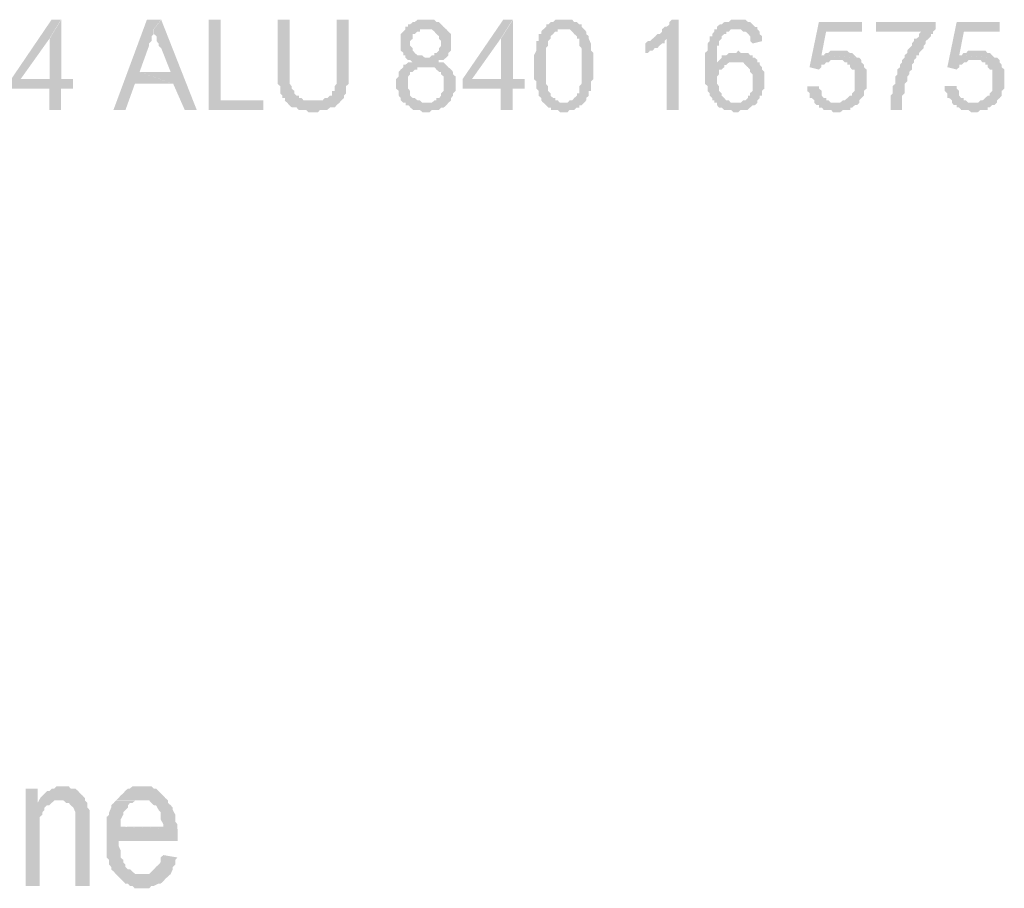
# Model space of a CAD drawing. Header units: millimetres. Extents: x -523 to 1404227, y -783705 to 1038705.
# Tile 169 of 256: x 405658 to 407413, y 236555 to 238104. Entities that reach past the tile are written whole.
import ezdxf

# ---------------------------------------------------------------- set-up
doc = ezdxf.new("R2010")
doc.units = ezdxf.units.MM
doc.linetypes.add('ACAD_ISO08W100', pattern=[36, 24, -3, 6, -3])
doc.layers.add('!!ELEKTRYKA', color=7, linetype='Continuous')

msp = doc.modelspace()

# ---------------------------------------------------------------- hatches: boundary and pattern name
at = {"layer": '!!ELEKTRYKA', "linetype": 'ACAD_ISO08W100'}
for points in [[(405731.66, 238104.01), (405714.88, 238104.01), (405643.1, 237998.21), (405643.1, 237981.24), (405711.15, 237981.24), (405711.15, 237943.12), (405731.66, 237943.12), (405731.66, 237981.24), (405753.1, 237981.24), (405753.1, 237998.21), (405731.66, 237998.21), (405659.88, 237998.21), (405711.15, 238070.17)], [(405732.12, 238103.97), (405711.61, 238070.13), (405711.61, 237998.17), (405660.35, 237998.17), (405732.12, 237998.17)], [(405910, 238104.02), (405884.86, 238104.02), (405825.27, 237943.13), (405846.69, 237943.13), (405863.45, 237989.68), (405931.41, 237989.68), (405871.83, 238010.91), (405888.58, 238057.47), (405888.58, 238057.47), (405888.58, 238061.66), (405893.24, 238065.94), (405893.24, 238070.13), (405893.24, 238074.41), (405896.96, 238078.6), (405896.96, 238082.89), (405896.96, 238087.08)], [(405910.36, 238103.96), (405897.33, 238087.02), (405897.33, 238082.83), (405897.33, 238078.55), (405901.98, 238074.36), (405901.98, 238070.07), (405901.98, 238065.89), (405905.7, 238061.6), (405905.7, 238057.42), (405910.36, 238053.23), (405927.11, 238010.88), (405872.19, 238010.88), (405931.77, 237989.66), (405952.24, 237943.12), (405973.65, 237943.12)], [(406016.41, 238103.96), (405995.02, 238103.96), (405995.02, 237943.15), (406092.68, 237943.15), (406092.68, 237960.08), (406016.41, 237960.08)], [(406139.23, 238103.94), (406117.85, 238103.94), (406117.85, 238010.82), (406117.85, 238010.82), (406117.85, 238002.37), (406117.85, 237998.18), (406117.85, 237993.91), (406117.85, 237989.64), (406122.5, 237985.45), (406122.5, 237981.18), (406122.5, 237977), (406122.5, 237972.72), (406126.22, 237968.54), (406126.22, 237968.54), (406126.22, 237964.27), (406130.86, 237964.27), (406130.86, 237959.99), (406181.04, 237959.99), (406177.33, 237959.99), (406172.68, 237959.99), (406168.96, 237959.99), (406164.32, 237959.99), (406160.6, 237964.27), (406155.95, 237964.27), (406155.95, 237968.54), (406151.31, 237968.54), (406147.59, 237972.72), (406147.59, 237977), (406142.94, 237981.18), (406142.94, 237981.18), (406142.94, 237985.45), (406139.23, 237989.64), (406139.23, 237993.91), (406139.23, 237998.18), (406139.23, 238006.64), (406139.23, 238010.82)], [(406244.57, 238103.97), (406223.19, 238103.97), (406223.19, 238010.86), (406223.19, 238006.59), (406223.19, 238002.41), (406223.19, 237993.95), (406223.19, 237989.68), (406219.48, 237985.49), (406219.48, 237981.22), (406219.48, 237977.04), (406214.83, 237977.04), (406214.83, 237972.76), (406214.83, 237968.49), (406211.11, 237968.49), (406211.11, 237968.49), (406206.47, 237964.31), (406201.82, 237964.31), (406198.11, 237960.03), (406193.46, 237960.03), (406189.74, 237960.03), (406185.1, 237960.03), (406181.38, 237960.03), (406130.27, 237960.03), (406134.92, 237955.85), (406138.64, 237951.58), (406138.64, 237951.58), (406143.28, 237947.4), (406147, 237947.4), (406151.65, 237947.4), (406155.36, 237943.12), (406160.01, 237943.12), (406163.73, 237943.12), (406168.37, 237943.12), (406173.02, 237938.94), (406176.73, 237938.94), (406181.38, 237938.94), (406185.1, 237938.94), (406189.74, 237938.94), (406193.46, 237943.12), (406198.11, 237943.12), (406201.82, 237943.12), (406206.47, 237943.12), (406211.11, 237947.4), (406214.83, 237947.4), (406219.48, 237947.4), (406219.48, 237947.4), (406223.19, 237951.58), (406227.84, 237955.85), (406227.84, 237955.85), (406231.56, 237960.03), (406236.2, 237964.31), (406236.2, 237968.49), (406239.92, 237972.76), (406239.92, 237972.76), (406239.92, 237977.04), (406239.92, 237981.22), (406239.92, 237985.49), (406244.57, 237989.68), (406244.57, 237993.95), (406244.57, 237998.13), (406244.57, 238006.59), (406244.57, 238010.86)], [(406383.76, 238104.06), (406380.05, 238104.06), (406375.41, 238104.06), (406371.7, 238104.06), (406367.06, 238104.06), (406362.42, 238099.79), (406358.7, 238099.79), (406354.06, 238095.52), (406350.35, 238095.52), (406350.35, 238091.34), (406345.71, 238091.34), (406345.71, 238087.07), (406342, 238082.9), (406337.36, 238078.63), (406337.36, 238074.36), (406337.36, 238070.18), (406337.36, 238065.92), (406337.36, 238061.65), (406337.36, 238057.47), (406337.36, 238053.2), (406337.36, 238049.03), (406342, 238044.76), (406342, 238044.76), (406342, 238040.49), (406345.71, 238040.49), (406345.71, 238036.31), (406350.35, 238032.04), (406354.06, 238032.04), (406358.7, 238027.78), (406358.7, 238027.78), (406354.06, 238027.78), (406350.35, 238027.78), (406345.71, 238023.6), (406342, 238023.6), (406342, 238019.33), (406337.36, 238015.16), (406337.36, 238015.16), (406333.65, 238010.89), (406333.65, 238006.62), (406333.65, 238002.44), (406329.01, 237998.17), (406329.01, 237994), (406329.01, 237989.73), (406329.01, 237985.46), (406329.01, 237981.28), (406333.65, 237977.01), (406333.65, 237972.75), (406333.65, 237968.57), (406337.36, 237964.3), (406337.36, 237960.13), (406342, 237955.86), (406345.71, 237955.86), (406383.76, 237955.86), (406380.05, 237955.86), (406375.41, 237955.86), (406371.7, 237960.13), (406367.06, 237960.13), (406362.42, 237964.3), (406358.7, 237964.3), (406354.06, 237968.57), (406354.06, 237972.75), (406354.06, 237977.01), (406350.35, 237981.28), (406350.35, 237985.46), (406350.35, 237989.73), (406350.35, 237994), (406350.35, 237998.17), (406350.35, 238002.44), (406354.06, 238006.62), (406354.06, 238010.89), (406358.7, 238010.89), (406362.42, 238015.16), (406367.06, 238015.16), (406367.06, 238019.33), (406371.7, 238019.33), (406375.41, 238019.33), (406380.05, 238019.33), (406421.81, 238019.33), (406418.09, 238023.6), (406413.46, 238027.78), (406409.74, 238027.78), (406405.1, 238027.78), (406405.1, 238032.04), (406409.74, 238032.04), (406413.46, 238032.04), (406418.09, 238036.31), (406383.76, 238036.31), (406380.05, 238036.31), (406375.41, 238040.49), (406371.7, 238040.49), (406367.06, 238040.49), (406362.42, 238044.76), (406362.42, 238044.76), (406358.7, 238049.03), (406358.7, 238053.2), (406354.06, 238057.47), (406354.06, 238061.65), (406354.06, 238065.92), (406358.7, 238070.18), (406358.7, 238074.36), (406358.7, 238078.63), (406362.42, 238078.63), (406367.06, 238082.9), (406371.7, 238082.9), (406371.7, 238087.07), (406375.41, 238087.07), (406383.76, 238087.07), (406418.09, 238087.07), (406413.46, 238091.34), (406413.46, 238091.34), (406409.74, 238095.52), (406409.74, 238095.52), (406405.1, 238099.79), (406401.39, 238099.79), (406396.75, 238104.06), (406392.11, 238104.06), (406388.4, 238104.06)], [(406536.71, 238104.01), (406520.02, 238104.01), (406447.7, 237998.21), (406447.7, 237981.24), (406515.39, 237981.24), (406515.39, 237943.13), (406536.71, 237943.13), (406536.71, 237981.24), (406558.04, 237981.24), (406558.04, 237998.21), (406536.71, 237998.21), (406464.39, 237998.21), (406515.39, 238070.16)], [(406537.27, 238103.95), (406515.94, 238070.1), (406515.94, 237998.16), (406464.95, 237998.16), (406537.27, 237998.16)], [(406629.9, 238104.02), (406626.19, 238104.02), (406621.56, 238104.02), (406616.93, 238104.02), (406613.22, 238104.02), (406608.59, 238099.75), (406604.89, 238099.75), (406600.26, 238095.49), (406600.26, 238095.49), (406596.55, 238095.49), (406596.55, 238091.32), (406591.92, 238087.06), (406626.19, 238087.06), (406629.9, 238087.06), (406634.53, 238087.06), (406638.24, 238087.06), (406642.87, 238082.8), (406642.87, 238082.8), (406646.57, 238078.54), (406651.21, 238074.37), (406651.21, 238074.37), (406651.21, 238070.11), (406655.84, 238070.11), (406655.84, 238065.85), (406655.84, 238061.68), (406655.84, 238057.42), (406659.54, 238053.16), (406659.54, 238048.99), (406659.54, 238044.73), (406659.54, 238040.47), (406659.54, 238036.21), (406659.54, 238027.78), (406659.54, 238023.51), (406659.54, 238019.35), (406659.54, 238015.08), (406659.54, 238010.82), (406659.54, 238002.39), (406659.54, 237998.13), (406659.54, 237993.87), (406659.54, 237989.7), (406655.84, 237985.44), (406655.84, 237981.18), (406655.84, 237977.01), (406655.84, 237972.75), (406651.21, 237972.75), (406651.21, 237968.49), (406651.21, 237968.49), (406646.57, 237964.32), (406642.87, 237960.06), (406638.24, 237960.06), (406634.53, 237955.8), (406629.9, 237955.8), (406629.9, 237955.8), (406591.92, 237955.8), (406596.55, 237951.54), (406600.26, 237947.37), (406604.89, 237947.37), (406604.89, 237943.11), (406608.59, 237943.11), (406613.22, 237943.11), (406616.93, 237943.11), (406621.56, 237938.84), (406629.9, 237938.84), (406629.9, 237938.84), (406634.53, 237938.84), (406638.24, 237943.11), (406642.87, 237943.11), (406646.57, 237943.11), (406651.21, 237947.37), (406655.84, 237947.37), (406655.84, 237951.54), (406659.54, 237951.54), (406659.54, 237951.54), (406664.17, 237955.8), (406667.88, 237960.06), (406667.88, 237964.32), (406672.51, 237968.49), (406672.51, 237972.75), (406672.51, 237977.01), (406676.22, 237977.01), (406676.22, 237981.18), (406676.22, 237985.44), (406676.22, 237989.7), (406676.22, 237993.87), (406680.85, 237998.13), (406680.85, 238002.39), (406680.85, 238006.65), (406680.85, 238010.82), (406680.85, 238015.08), (406680.85, 238023.51), (406680.85, 238023.51), (406680.85, 238032.04), (406680.85, 238036.21), (406680.85, 238040.47), (406680.85, 238044.73), (406676.22, 238048.99), (406676.22, 238053.16), (406676.22, 238057.42), (406676.22, 238061.68), (406676.22, 238061.68), (406672.51, 238070.11), (406672.51, 238074.37), (406672.51, 238074.37), (406667.88, 238078.54), (406667.88, 238082.8), (406664.17, 238087.06), (406659.54, 238091.32), (406659.54, 238095.49), (406655.84, 238095.49), (406651.21, 238099.75), (406651.21, 238099.75), (406646.57, 238099.75), (406642.87, 238104.02), (406638.24, 238104.02), (406634.53, 238104.02)], [(406832.77, 238104.01), (406820.74, 238104.01), (406820.74, 238104.01), (406816.12, 238099.76), (406816.12, 238095.5), (406811.49, 238091.34), (406807.79, 238091.34), (406803.17, 238087.08), (406803.17, 238082.83), (406799.46, 238078.57), (406794.84, 238078.57), (406791.14, 238074.32), (406791.14, 238074.32), (406786.51, 238070.15), (406811.49, 238070.15), (406811.49, 237943.13), (406832.77, 237943.13)], [(406938.96, 238104.02), (406935.27, 238104.02), (406930.64, 238104.02), (406926.02, 238104.02), (406922.32, 238099.76), (406917.7, 238099.76), (406914, 238099.76), (406909.38, 238095.51), (406905.68, 238095.51), (406901.06, 238091.26), (406901.06, 238087), (406935.27, 238087), (406935.27, 238087), (406938.96, 238087), (406943.59, 238087), (406947.28, 238082.84), (406951.91, 238082.84), (406956.53, 238078.59), (406956.53, 238078.59), (406960.23, 238074.34), (406960.23, 238070.09), (406960.23, 238065.83), (406964.85, 238061.67), (406981.49, 238065.83), (406981.49, 238065.83), (406981.49, 238070.09), (406981.49, 238074.34), (406976.87, 238078.59), (406976.87, 238082.84), (406973.17, 238087), (406973.17, 238091.26), (406968.55, 238091.26), (406964.85, 238095.51), (406964.85, 238095.51), (406960.23, 238099.76), (406956.53, 238099.76), (406951.91, 238104.02), (406947.28, 238104.02), (406943.59, 238104.02)], [(407159.25, 238099.75), (407082.61, 238099.75), (407065.98, 238019.32), (407082.61, 238015.07), (407087.22, 238019.32), (407087.22, 238023.56), (407091.84, 238023.56), (407095.53, 238027.81), (407095.53, 238027.81), (407100.15, 238027.81), (407103.84, 238032.06), (407108.46, 238032.06), (407112.16, 238032.06), (407154.64, 238036.22), (407150.94, 238036.22), (407087.22, 238040.46), (407095.53, 238082.85), (407159.25, 238082.85)], [(407290.79, 238099.78), (407184.67, 238099.78), (407184.67, 238082.8), (407264.95, 238082.8), (407264.95, 238082.8), (407261.26, 238078.56), (407261.26, 238074.31), (407256.65, 238070.07), (407252.03, 238070.07), (407252.03, 238065.92), (407248.34, 238061.67), (407248.34, 238057.43), (407243.73, 238053.18), (407240.04, 238048.94), (407240.04, 238044.69), (407235.42, 238040.45), (407235.42, 238040.45), (407235.42, 238036.2), (407230.81, 238032.05), (407230.81, 238027.81), (407227.12, 238023.56), (407227.12, 238019.32), (407222.5, 238015.07), (407222.5, 238010.83), (407222.5, 238006.58), (407218.81, 238002.34), (407218.81, 237998.09), (407218.81, 237993.94), (407218.81, 237989.7), (407214.2, 237985.45), (407214.2, 237981.21), (407214.2, 237976.96), (407214.2, 237972.72), (407210.51, 237968.48), (407210.51, 237964.23), (407210.51, 237960.08), (407210.51, 237955.83), (407210.51, 237951.59), (407210.51, 237947.34), (407210.51, 237943.1), (407230.81, 237943.1), (407230.81, 237947.34), (407230.81, 237951.59), (407230.81, 237955.83), (407230.81, 237960.08), (407230.81, 237964.23), (407230.81, 237968.48), (407235.42, 237972.72), (407235.42, 237976.96), (407235.42, 237981.21), (407235.42, 237985.45), (407235.42, 237989.7), (407240.04, 237993.94), (407240.04, 237998.09), (407240.04, 238002.34), (407243.73, 238006.58), (407243.73, 238010.83), (407248.34, 238015.07), (407248.34, 238019.32), (407248.34, 238023.56), (407252.03, 238027.81), (407252.03, 238032.05), (407256.65, 238036.2), (407256.65, 238040.45), (407261.26, 238040.45), (407261.26, 238044.69), (407264.95, 238048.94), (407269.56, 238053.18), (407269.56, 238057.43), (407273.25, 238061.67), (407273.25, 238065.92), (407277.87, 238070.07), (407282.48, 238074.31), (407282.48, 238078.56), (407286.17, 238078.56), (407286.17, 238082.8), (407290.79, 238087.05)], [(407404.76, 238099.74), (407328.24, 238099.74), (407311.64, 238019.34), (407328.24, 238015.1), (407332.85, 238019.34), (407332.85, 238023.59), (407337.46, 238023.59), (407341.14, 238027.73), (407341.14, 238027.73), (407345.75, 238027.73), (407349.44, 238031.98), (407354.05, 238031.98), (407358.66, 238031.98), (407400.15, 238036.22), (407396.46, 238036.22), (407332.85, 238040.46), (407341.14, 238082.77), (407404.76, 238082.77)], [(406418.54, 238087.03), (406384.21, 238087.03), (406384.21, 238087.03), (406388.85, 238087.03), (406392.56, 238087.03), (406397.2, 238082.86), (406400.91, 238078.59), (406400.91, 238078.59), (406405.55, 238074.42), (406405.55, 238070.15), (406409.26, 238065.88), (406409.26, 238061.71), (406409.26, 238061.71), (406409.26, 238057.44), (406405.55, 238053.18), (406405.55, 238049), (406400.91, 238044.73), (406397.2, 238044.73), (406397.2, 238040.47), (406392.56, 238040.47), (406388.85, 238036.29), (406384.21, 238036.29), (406418.54, 238036.29), (406422.25, 238040.47), (406422.25, 238044.73), (406422.25, 238044.73), (406426.88, 238049), (406426.88, 238053.18), (406426.88, 238057.44), (406426.88, 238061.71), (406426.88, 238065.88), (406426.88, 238070.15), (406426.88, 238074.42), (406426.88, 238078.59), (406422.25, 238082.86), (406422.25, 238082.86)], [(406591.34, 238087.03), (406587.64, 238082.87), (406587.64, 238078.6), (406583.01, 238078.6), (406583.01, 238074.34), (406583.01, 238065.91), (406579.3, 238065.91), (406579.3, 238061.65), (406579.3, 238057.48), (406579.3, 238057.48), (406579.3, 238053.22), (406579.3, 238048.96), (406574.67, 238040.53), (406574.67, 238036.26), (406574.67, 238032), (406574.67, 238027.83), (406574.67, 238023.57), (406574.67, 238019.31), (406574.67, 238015.14), (406574.67, 238006.62), (406574.67, 238002.45), (406574.67, 237998.19), (406579.3, 237993.92), (406579.3, 237989.66), (406579.3, 237985.49), (406579.3, 237981.23), (406583.01, 237976.97), (406583.01, 237972.8), (406583.01, 237968.54), (406587.64, 237964.28), (406587.64, 237964.28), (406587.64, 237960.11), (406591.34, 237955.85), (406591.34, 237955.85), (406629.33, 237955.85), (406625.62, 237955.85), (406620.99, 237955.85), (406617.28, 237960.11), (406612.65, 237960.11), (406612.65, 237964.28), (406608.95, 237964.28), (406604.31, 237968.54), (406604.31, 237968.54), (406604.31, 237972.8), (406599.68, 237976.97), (406599.68, 237976.97), (406599.68, 237981.23), (406599.68, 237985.49), (406595.98, 237989.66), (406595.98, 237993.92), (406595.98, 237998.19), (406595.98, 238002.45), (406595.98, 238010.88), (406595.98, 238015.14), (406595.98, 238023.57), (406595.98, 238023.57), (406595.98, 238032), (406595.98, 238036.26), (406595.98, 238040.53), (406595.98, 238048.96), (406595.98, 238053.22), (406599.68, 238057.48), (406599.68, 238061.65), (406599.68, 238065.91), (406599.68, 238065.91), (406604.31, 238070.17), (406604.31, 238074.34), (406604.31, 238074.34), (406608.95, 238078.6), (406612.65, 238082.87), (406617.28, 238082.87), (406617.28, 238087.03), (406620.99, 238087.03), (406625.62, 238087.03)], [(406900.94, 238087.1), (406896.31, 238087.1), (406896.31, 238087.1), (406896.31, 238082.85), (406892.61, 238078.59), (406892.61, 238074.34), (406887.99, 238074.34), (406887.99, 238070.09), (406887.99, 238065.93), (406884.29, 238061.67), (406884.29, 238057.42), (406884.29, 238053.17), (406884.29, 238048.91), (406879.67, 238044.75), (406879.67, 238040.5), (406879.67, 238036.25), (406879.67, 238027.83), (406879.67, 238023.58), (406879.67, 238019.33), (406879.67, 238015.07), (406879.67, 238010.82), (406879.67, 238006.66), (406879.67, 238002.41), (406879.67, 237993.9), (406879.67, 237989.65), (406884.29, 237985.49), (406884.29, 237981.23), (406884.29, 237976.98), (406887.99, 237972.73), (406887.99, 237968.56), (406887.99, 237968.56), (406892.61, 237964.31), (406892.61, 237960.06), (406896.31, 237960.06), (406896.31, 237955.81), (406900.94, 237955.81), (406900.94, 237951.55), (406904.63, 237947.39), (406909.26, 237947.39), (406913.88, 237943.14), (406917.58, 237943.14), (406922.2, 237943.14), (406925.9, 237943.14), (406930.52, 237938.89), (406935.15, 237938.89), (406935.15, 237938.89), (406938.84, 237938.89), (406943.47, 237943.14), (406947.17, 237943.14), (406951.79, 237943.14), (406955.49, 237943.14), (406960.11, 237947.39), (406960.11, 237947.39), (406964.73, 237951.55), (406968.43, 237951.55), (406973.05, 237955.81), (406935.15, 237955.81), (406930.52, 237955.81), (406925.9, 237955.81), (406922.2, 237960.06), (406917.58, 237960.06), (406917.58, 237960.06), (406913.88, 237964.31), (406909.26, 237968.56), (406909.26, 237972.73), (406904.63, 237976.98), (406904.63, 237976.98), (406904.63, 237981.23), (406904.63, 237985.49), (406900.94, 237989.65), (406900.94, 237993.9), (406900.94, 237998.15), (406900.94, 238002.41), (406904.63, 238006.66), (406904.63, 238010.82), (406904.63, 238015.07), (406909.26, 238015.07), (406913.88, 238019.33), (406913.88, 238023.58), (406917.58, 238023.58), (406900.94, 238023.58), (406900.94, 238027.83), (406900.94, 238031.99), (406900.94, 238040.5), (406900.94, 238044.75), (406900.94, 238048.91), (406900.94, 238053.17), (406900.94, 238057.42), (406904.63, 238057.42), (406904.63, 238061.67), (406904.63, 238065.93), (406909.26, 238070.09), (406909.26, 238074.34), (406913.88, 238078.59), (406917.58, 238078.59), (406917.58, 238082.85), (406922.2, 238082.85), (406925.9, 238087.1), (406930.52, 238087.1), (406935.15, 238087.1)], [(406786.36, 238070.2), (406781.73, 238065.94), (406778.03, 238065.94), (406773.4, 238061.68), (406773.4, 238044.75), (406773.4, 238044.75), (406778.03, 238044.75), (406781.73, 238049.01), (406786.36, 238049.01), (406790.06, 238053.26), (406794.68, 238053.26), (406794.68, 238053.26), (406798.38, 238057.43), (406803.01, 238061.68), (406807.64, 238061.68), (406807.64, 238065.94), (406811.34, 238070.2)], [(406938.96, 238048.92), (406938.96, 238048.92), (406935.27, 238044.66), (406930.64, 238044.66), (406926.02, 238044.66), (406922.32, 238044.66), (406917.7, 238040.5), (406914, 238040.5), (406909.38, 238040.5), (406909.38, 238036.25), (406905.68, 238032), (406901.06, 238027.75), (406901.06, 238023.49), (406917.7, 238023.49), (406922.32, 238027.75), (406926.02, 238027.75), (406930.64, 238027.75), (406935.27, 238027.75), (406973.17, 238032), (406968.55, 238036.25), (406964.85, 238036.25), (406964.85, 238040.5), (406960.23, 238040.5), (406956.53, 238044.66), (406951.91, 238044.66), (406947.28, 238044.66), (406943.59, 238044.66)], [(407116.23, 238049.02), (407116.23, 238049.02), (407112.54, 238049.02), (407107.92, 238049.02), (407103.3, 238049.02), (407099.61, 238044.78), (407094.99, 238044.78), (407091.3, 238040.53), (407086.68, 238040.53), (407150.39, 238036.28), (407145.78, 238040.53), (407142.08, 238044.78), (407142.08, 238044.78), (407137.47, 238044.78), (407132.85, 238049.02), (407129.16, 238049.02), (407124.54, 238049.02)], [(407361.84, 238049), (407361.84, 238049), (407358.15, 238049), (407353.54, 238049), (407348.94, 238049), (407345.25, 238044.76), (407340.64, 238044.76), (407336.95, 238040.52), (407332.34, 238040.52), (407395.95, 238036.28), (407391.34, 238040.52), (407387.65, 238044.76), (407387.65, 238044.76), (407383.04, 238044.76), (407379.36, 238049), (407374.75, 238049), (407370.14, 238049)], [(406972.77, 238032.03), (406934.87, 238027.78), (406939.49, 238027.78), (406943.19, 238027.78), (406947.81, 238027.78), (406951.51, 238023.52), (406951.51, 238023.52), (406956.13, 238019.27), (406956.13, 238019.27), (406959.83, 238015.11), (406959.83, 238010.86), (406964.45, 238006.61), (406964.45, 238002.36), (406964.45, 237998.11), (406964.45, 237993.95), (406964.45, 237989.7), (406964.45, 237985.44), (406964.45, 237981.19), (406964.45, 237976.94), (406959.83, 237972.78), (406959.83, 237968.53), (406956.13, 237968.53), (406956.13, 237964.28), (406951.51, 237960.03), (406947.81, 237960.03), (406943.19, 237955.78), (406939.49, 237955.78), (406934.87, 237955.78), (406972.77, 237955.78), (406972.77, 237960.03), (406977.39, 237964.28), (406977.39, 237968.53), (406981.09, 237968.53), (406981.09, 237972.78), (406981.09, 237976.94), (406985.71, 237981.19), (406985.71, 237985.44), (406985.71, 237989.7), (406985.71, 237993.95), (406985.71, 237998.11), (406985.71, 238002.36), (406985.71, 238006.61), (406985.71, 238010.86), (406981.09, 238015.11), (406981.09, 238019.27), (406977.39, 238023.52), (406977.39, 238027.78), (406972.77, 238027.78)], [(407154.68, 238036.26), (407112.22, 238032.01), (407116.83, 238032.01), (407120.53, 238032.01), (407125.14, 238032.01), (407128.83, 238027.86), (407133.45, 238027.86), (407133.45, 238023.61), (407138.07, 238023.61), (407138.07, 238019.36), (407141.76, 238015.12), (407146.37, 238015.12), (407146.37, 238010.87), (407146.37, 238006.62), (407146.37, 238002.38), (407146.37, 237993.98), (407146.37, 237993.98), (407146.37, 237989.73), (407146.37, 237985.48), (407146.37, 237981.24), (407146.37, 237976.99), (407141.76, 237972.74), (407141.76, 237968.59), (407138.07, 237968.59), (407138.07, 237968.59), (407133.45, 237964.34), (407128.83, 237960.09), (407125.14, 237960.09), (407120.53, 237955.85), (407116.83, 237955.85), (407112.22, 237955.85), (407154.68, 237955.85), (407154.68, 237960.09), (407154.68, 237960.09), (407158.38, 237964.34), (407162.99, 237968.59), (407162.99, 237972.74), (407162.99, 237976.99), (407167.61, 237981.24), (407167.61, 237985.48), (407167.61, 237989.73), (407167.61, 237993.98), (407167.61, 237998.22), (407167.61, 237998.22), (407167.61, 238002.38), (407167.61, 238006.62), (407167.61, 238010.87), (407167.61, 238015.12), (407162.99, 238019.36), (407162.99, 238023.61), (407158.38, 238027.86), (407158.38, 238032.01)], [(407400.27, 238036.24), (407357.87, 238032), (407362.48, 238032), (407366.17, 238032), (407370.78, 238032), (407374.46, 238027.76), (407379.07, 238027.76), (407379.07, 238023.62), (407383.68, 238023.62), (407383.68, 238019.38), (407387.37, 238015.14), (407391.98, 238015.14), (407391.98, 238010.9), (407391.98, 238006.66), (407391.98, 238002.42), (407391.98, 237993.94), (407391.98, 237993.94), (407391.98, 237989.7), (407391.98, 237985.46), (407391.98, 237981.22), (407391.98, 237976.98), (407387.37, 237972.74), (407387.37, 237968.5), (407383.68, 237968.5), (407383.68, 237968.5), (407379.07, 237964.26), (407374.46, 237960.11), (407370.78, 237960.11), (407366.17, 237955.87), (407362.48, 237955.87), (407357.87, 237955.87), (407400.27, 237955.87), (407400.27, 237960.11), (407400.27, 237960.11), (407404.88, 237964.26), (407408.57, 237968.5), (407408.57, 237972.74), (407408.57, 237976.98), (407413.17, 237981.22), (407413.17, 237985.46), (407413.17, 237989.7), (407413.17, 237993.94), (407413.17, 237998.18), (407413.17, 237998.18), (407413.17, 238002.42), (407413.17, 238006.66), (407413.17, 238010.9), (407413.17, 238015.14), (407408.57, 238019.38), (407408.57, 238023.62), (407404.88, 238027.76), (407404.88, 238032)], [(406422.35, 238019.28), (406379.66, 238019.28), (406388.94, 238019.28), (406392.65, 238019.28), (406397.29, 238019.28), (406397.29, 238019.28), (406401, 238015.1), (406405.64, 238010.84), (406409.36, 238010.84), (406409.36, 238006.66), (406413.99, 238002.39), (406413.99, 237998.12), (406413.99, 237993.95), (406413.99, 237989.68), (406413.99, 237985.41), (406413.99, 237981.24), (406413.99, 237976.97), (406409.36, 237972.79), (406409.36, 237968.53), (406405.64, 237964.26), (406401, 237964.26), (406401, 237960.08), (406397.29, 237960.08), (406392.65, 237955.81), (406388.94, 237955.81), (406384.3, 237955.81), (406346.26, 237955.81), (406346.26, 237951.55), (406350.9, 237951.55), (406354.61, 237947.37), (406354.61, 237947.37), (406359.25, 237943.1), (406362.96, 237943.1), (406367.6, 237943.1), (406371.31, 237943.1), (406375.95, 237938.93), (406384.3, 237938.93), (406384.3, 237938.93), (406388.94, 237938.93), (406392.65, 237943.1), (406397.29, 237943.1), (406401, 237943.1), (406405.64, 237943.1), (406409.36, 237947.37), (406413.99, 237947.37), (406418.63, 237951.55), (406422.35, 237955.81), (406422.35, 237955.81), (406426.99, 237960.08), (406426.99, 237964.26), (406430.7, 237968.53), (406430.7, 237972.79), (406435.34, 237976.97), (406435.34, 237981.24), (406435.34, 237985.41), (406435.34, 237989.68), (406435.34, 237989.68), (406435.34, 237993.95), (406435.34, 237998.12), (406435.34, 238002.39), (406430.7, 238006.66), (406430.7, 238010.84), (406426.99, 238015.1), (406426.99, 238015.1)], [(407083.08, 237985.45), (407061.84, 237985.45), (407061.84, 237981.2), (407061.84, 237976.95), (407066.46, 237972.7), (407066.46, 237968.55), (407066.46, 237964.3), (407070.15, 237964.3), (407074.77, 237960.05), (407074.77, 237955.8), (407078.47, 237951.56), (407083.08, 237951.56), (407083.08, 237947.31), (407087.7, 237947.31), (407091.39, 237943.15), (407096.01, 237943.15), (407099.71, 237943.15), (407104.32, 237943.15), (407108.02, 237938.9), (407112.63, 237938.9), (407112.63, 237938.9), (407120.95, 237938.9), (407125.56, 237943.15), (407129.26, 237943.15), (407133.87, 237943.15), (407138.49, 237943.15), (407138.49, 237947.31), (407142.19, 237947.31), (407146.8, 237951.56), (407150.5, 237951.56), (407155.11, 237955.8), (407112.63, 237955.8), (407112.63, 237955.8), (407108.02, 237955.8), (407104.32, 237955.8), (407099.71, 237960.05), (407096.01, 237960.05), (407096.01, 237964.3), (407091.39, 237964.3), (407087.7, 237968.55), (407087.7, 237972.7), (407087.7, 237976.95), (407083.08, 237981.2)], [(407328.02, 237985.51), (407306.81, 237985.51), (407306.81, 237981.26), (407306.81, 237977.02), (407311.42, 237972.78), (407311.42, 237968.54), (407311.42, 237964.3), (407315.11, 237964.3), (407319.72, 237960.06), (407319.72, 237955.82), (407323.41, 237951.67), (407328.02, 237951.67), (407328.02, 237947.43), (407332.63, 237947.43), (407336.31, 237943.19), (407340.92, 237943.19), (407344.61, 237943.19), (407349.22, 237943.19), (407353.83, 237938.95), (407357.52, 237938.95), (407357.52, 237938.95), (407365.82, 237938.95), (407370.43, 237943.19), (407374.12, 237943.19), (407378.73, 237943.19), (407383.34, 237943.19), (407383.34, 237947.43), (407387.02, 237947.43), (407391.63, 237951.67), (407395.32, 237951.67), (407399.93, 237955.82), (407357.52, 237955.82), (407357.52, 237955.82), (407353.83, 237955.82), (407349.22, 237955.82), (407344.61, 237960.06), (407340.92, 237960.06), (407340.92, 237964.3), (407336.31, 237964.3), (407332.63, 237968.54), (407332.63, 237972.78), (407332.63, 237977.02), (407328.02, 237981.26)], [(405690.07, 236732.35), (405668.63, 236732.35), (405668.63, 236558.8), (405693.79, 236558.8), (405693.79, 236656.2), (405693.79, 236656.2), (405693.79, 236664.68), (405693.79, 236673.07), (405693.79, 236681.55), (405698.45, 236685.84), (405698.45, 236690.03), (405702.18, 236694.32), (405702.18, 236698.51), (405706.84, 236702.71), (405710.57, 236702.71), (405715.23, 236707), (405690.07, 236707)], [(405736.1, 236736.59), (405736.1, 236736.59), (405727.71, 236736.59), (405723.98, 236736.59), (405719.32, 236732.4), (405715.59, 236732.4), (405710.94, 236728.11), (405707.21, 236728.11), (405702.55, 236723.92), (405698.82, 236719.63), (405694.16, 236715.44), (405727.71, 236711.25), (405732.37, 236711.25), (405736.1, 236711.25), (405740.76, 236706.96), (405745.42, 236706.96), (405749.14, 236702.77), (405753.8, 236698.48), (405757.53, 236690), (405757.53, 236690), (405757.53, 236685.81), (405757.53, 236681.61), (405757.53, 236673.13), (405757.53, 236664.65), (405757.53, 236558.79), (405782.69, 236558.79), (405782.69, 236664.65), (405782.69, 236668.85), (405782.69, 236677.33), (405782.69, 236685.81), (405782.69, 236690), (405782.69, 236694.29), (405778.96, 236698.48), (405778.96, 236706.96), (405774.3, 236711.25), (405774.3, 236715.44), (405770.58, 236719.63), (405765.92, 236723.92), (405762.19, 236728.11), (405757.53, 236732.4), (405757.53, 236732.4), (405749.14, 236732.4), (405745.42, 236736.59), (405740.76, 236736.59)], [(405875.96, 236736.66), (405871.31, 236736.66), (405862.93, 236736.66), (405859.21, 236736.66), (405854.55, 236732.38), (405850.83, 236732.38), (405846.17, 236728.19), (405842.45, 236723.91), (405837.79, 236719.72), (405834.07, 236715.44), (405829.41, 236711.25), (405875.96, 236711.25), (405875.96, 236711.25), (405884.34, 236711.25), (405889, 236711.25), (405892.72, 236706.96), (405897.38, 236702.77), (405901.1, 236702.77), (405905.76, 236694.3), (405905.76, 236694.3), (405909.48, 236690.02), (405909.48, 236685.83), (405909.48, 236677.36), (405914.14, 236668.88), (405914.14, 236664.69), (405837.79, 236664.69), (405939.28, 236660.41), (405939.28, 236668.88), (405935.55, 236673.17), (405935.55, 236681.55), (405935.55, 236685.83), (405930.9, 236694.3), (405930.9, 236698.49), (405927.17, 236702.77), (405922.52, 236706.96), (405922.52, 236711.25), (405917.86, 236715.44), (405914.14, 236719.72), (405909.48, 236723.91), (405905.76, 236728.19), (405901.1, 236732.38), (405897.38, 236732.38), (405892.72, 236736.66), (405889, 236736.66), (405880.62, 236736.66)], [(405694.68, 236715.42), (405690.02, 236706.94), (405715.18, 236706.94), (405719.84, 236711.23), (405723.57, 236711.23), (405728.23, 236711.23)], [(405829.61, 236711.17), (405829.61, 236711.17), (405825.89, 236706.98), (405821.23, 236702.7), (405821.23, 236698.51), (405817.51, 236690.03), (405817.51, 236685.75), (405812.85, 236681.56), (405812.85, 236673.09), (405812.85, 236668.9), (405812.85, 236660.42), (405812.85, 236651.95), (405812.85, 236643.48), (405812.85, 236639.19), (405812.85, 236630.72), (405812.85, 236622.25), (405812.85, 236618.06), (405812.85, 236609.58), (405817.51, 236605.39), (405817.51, 236596.92), (405821.23, 236592.64), (405821.23, 236588.45), (405825.89, 236584.16), (405829.61, 236579.97), (405876.17, 236579.97), (405876.17, 236579.97), (405872.44, 236579.97), (405864.06, 236579.97), (405859.41, 236584.16), (405854.75, 236588.45), (405851.03, 236588.45), (405846.37, 236592.64), (405846.37, 236596.92), (405842.65, 236601.11), (405842.65, 236605.39), (405837.99, 236609.58), (405837.99, 236618.06), (405837.99, 236622.25), (405834.27, 236630.72), (405834.27, 236639.19), (405939.49, 236639.19), (405939.49, 236639.19), (405939.49, 236647.67), (405939.49, 236651.95), (405939.49, 236660.42), (405837.99, 236664.61), (405837.99, 236664.61), (405837.99, 236668.9), (405837.99, 236677.28), (405842.65, 236685.75), (405842.65, 236690.03), (405846.37, 236694.22), (405851.03, 236698.51), (405851.03, 236702.7), (405854.75, 236706.98), (405859.41, 236706.98), (405864.06, 236711.17), (405872.44, 236711.17), (405876.17, 236711.17)], [(405914.14, 236613.86), (405909.48, 236609.58), (405909.48, 236601.2), (405905.76, 236596.91), (405901.1, 236592.72), (405897.38, 236588.44), (405897.38, 236588.44), (405892.72, 236584.25), (405889, 236579.97), (405884.34, 236579.97), (405875.96, 236579.97), (405829.41, 236579.97), (405829.41, 236579.97), (405834.07, 236575.78), (405837.79, 236571.5), (405842.45, 236567.31), (405846.17, 236563.02), (405850.83, 236563.02), (405854.55, 236558.83), (405859.21, 236558.83), (405862.93, 236554.55), (405871.31, 236554.55), (405875.96, 236554.55), (405884.34, 236554.55), (405889, 236554.55), (405892.72, 236558.83), (405897.38, 236558.83), (405905.76, 236563.02), (405909.48, 236563.02), (405914.14, 236567.31), (405917.86, 236571.5), (405917.86, 236571.5), (405922.52, 236575.78), (405927.17, 236579.97), (405930.9, 236588.44), (405930.9, 236592.72), (405935.55, 236596.91), (405935.55, 236605.39), (405939.28, 236609.58)]]:
    msp.add_hatch(color=7, dxfattribs=at).paths.add_polyline_path(points)

doc.saveas('drawing.dxf')
